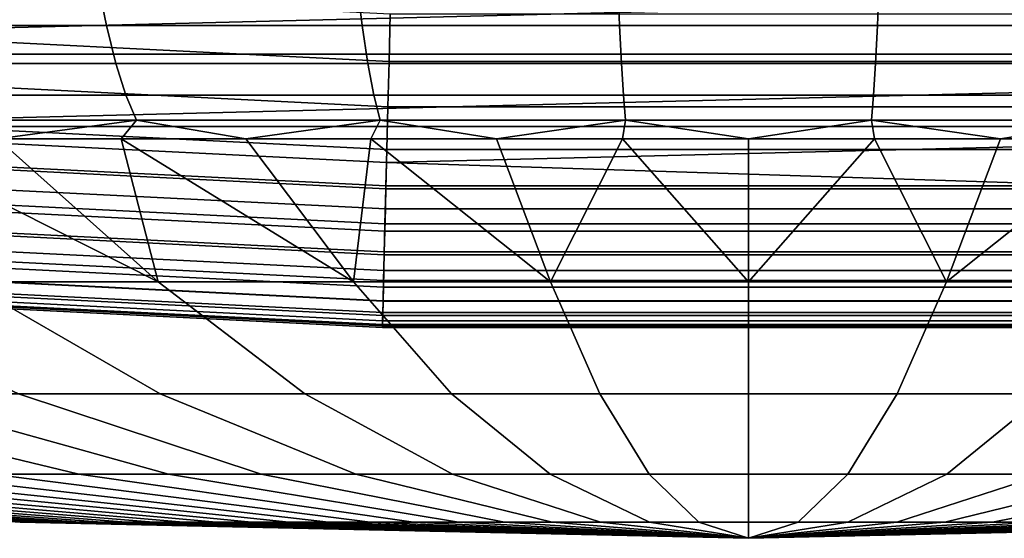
# Model space of a CAD drawing. Header units: metres. Extents: x -28 to 70, y -218 to 28.
# Tile 20 of 256: x -0.883 to 0.31, y -218 to -217.371. Entities that reach past the tile are written whole.
import ezdxf

# ---------------------------------------------------------------- set-up
doc = ezdxf.new("R2010")
doc.units = ezdxf.units.M
doc.layers.add('solid_10_261_432_XXX', color=7, linetype='CONTINUOUS')

msp = doc.modelspace()

# ---------------------------------------------------------------- linework, layer by layer
at = {"layer": 'solid_10_261_432_XXX'}
for points in [[(-3.053659, -217.282288, 235.5), (-2.186681, -217.413239, 235.5), (3.053561, -217.282303, 235.5)], [(-2.186681, -217.413239, 235.5), (2.186583, -217.413254, 235.5), (3.053561, -217.282303, 235.5)], [(-0.435328, -217.421982, 225.532532), (-1.304897, -217.378494, 225.532532), (-1.300577, -217.320953, 225.514542), (-0.433887, -217.364304, 225.514542)], [(-1.098734, -217.325623, 248.889511), (-0.788334, -217.325623, 248.826431), (-0.777654, -217.378433, 248.88974), (-1.083849, -217.378433, 248.951981)], [(-0.788334, -217.325623, 258.173584), (-1.098734, -217.325623, 258.110474), (-1.083849, -217.378433, 258.048035), (-0.777654, -217.378433, 258.11026)], [(-0.788334, -217.325623, 248.826431), (-0.474413, -217.325623, 248.78421), (-0.467986, -217.378433, 248.848099), (-0.777654, -217.378433, 248.88974)], [(-0.474413, -217.325623, 258.21579), (-0.788334, -217.325623, 258.173584), (-0.777654, -217.378433, 258.11026), (-0.467986, -217.378433, 258.151917)], [(-0.474413, -217.325623, 248.78421), (-0.158373, -217.325623, 248.763046), (-0.156228, -217.378433, 248.827225), (-0.467986, -217.378433, 248.848099)], [(-0.158373, -217.325623, 258.236938), (-0.474413, -217.325623, 258.21579), (-0.467986, -217.378433, 258.151917), (-0.156228, -217.378433, 258.17276)], [(-0.158373, -217.325623, 248.763046), (0.158373, -217.325623, 248.763046), (0.156228, -217.378433, 248.827225), (-0.156228, -217.378433, 248.827225)], [(0.158373, -217.325623, 258.236938), (-0.158373, -217.325623, 258.236938), (-0.156228, -217.378433, 258.17276), (0.156228, -217.378433, 258.17276)], [(0.158373, -217.325623, 248.763046), (0.474413, -217.325623, 248.78421), (0.467986, -217.378433, 248.848099), (0.156228, -217.378433, 248.827225)], [(0.474413, -217.325623, 258.21579), (0.158373, -217.325623, 258.236938), (0.156228, -217.378433, 258.17276), (0.467986, -217.378433, 258.151917)], [(0.435328, -217.421982, 225.532532), (-0.435328, -217.421982, 225.532532), (-0.433887, -217.364304, 225.514542), (0.433887, -217.364304, 225.514542)], [(-0.436705, -217.477066, 225.557358), (-1.309023, -217.433441, 225.557358), (-1.304897, -217.378494, 225.532532), (-0.435328, -217.421982, 225.532532)], [(-1.083849, -217.378433, 248.951981), (-0.777654, -217.378433, 248.88974), (-0.76612, -217.424286, 248.958115), (-1.067773, -217.424286, 249.01944)], [(-0.777654, -217.378433, 258.11026), (-1.083849, -217.378433, 258.048035), (-1.067773, -217.424286, 257.98056), (-0.76612, -217.424286, 258.04187)], [(-0.777654, -217.378433, 248.88974), (-0.467986, -217.378433, 248.848099), (-0.461045, -217.424286, 248.917099), (-0.76612, -217.424286, 248.958115)], [(-0.467986, -217.378433, 258.151917), (-0.777654, -217.378433, 258.11026), (-0.76612, -217.424286, 258.04187), (-0.461045, -217.424286, 258.082916)], [(-0.467986, -217.378433, 248.848099), (-0.156228, -217.378433, 248.827225), (-0.153911, -217.424286, 248.89653), (-0.461045, -217.424286, 248.917099)], [(-0.156228, -217.378433, 258.17276), (-0.467986, -217.378433, 258.151917), (-0.461045, -217.424286, 258.082916), (-0.153911, -217.424286, 258.103455)], [(-0.156228, -217.378433, 248.827225), (0.156228, -217.378433, 248.827225), (0.153911, -217.424286, 248.89653), (-0.153911, -217.424286, 248.89653)], [(0.156228, -217.378433, 258.17276), (-0.156228, -217.378433, 258.17276), (-0.153911, -217.424286, 258.103455), (0.153911, -217.424286, 258.103455)], [(0.156228, -217.378433, 248.827225), (0.467986, -217.378433, 248.848099), (0.461045, -217.424286, 248.917099), (0.153911, -217.424286, 248.89653)], [(0.467986, -217.378433, 258.151917), (0.156228, -217.378433, 258.17276), (0.153911, -217.424286, 258.103455), (0.461045, -217.424286, 258.082916)], [(-2.186681, -217.413239, 235.5), (-1.314211, -217.500717, 235.5), (2.186583, -217.413254, 235.5)], [(-1.314211, -217.500717, 235.5), (1.314112, -217.500732, 235.5), (2.186583, -217.413254, 235.5)], [(0.436705, -217.477066, 225.557358), (-0.436705, -217.477066, 225.557358), (-0.435328, -217.421982, 225.532532), (0.435328, -217.421982, 225.532532)], [(-0.437996, -217.528763, 225.588638), (-1.312895, -217.485016, 225.588638), (-1.309023, -217.433441, 225.557358), (-0.436705, -217.477066, 225.557358)], [(-1.067773, -217.424286, 249.01944), (-0.76612, -217.424286, 248.958115), (-0.753856, -217.462708, 249.030823), (-1.050681, -217.462708, 249.091156)], [(-0.76612, -217.424286, 258.04187), (-1.067773, -217.424286, 257.98056), (-1.050681, -217.462708, 257.908844), (-0.753856, -217.462708, 257.969177)], [(-0.76612, -217.424286, 248.958115), (-0.461045, -217.424286, 248.917099), (-0.453665, -217.462708, 248.990448), (-0.753856, -217.462708, 249.030823)], [(-0.461045, -217.424286, 258.082916), (-0.76612, -217.424286, 258.04187), (-0.753856, -217.462708, 257.969177), (-0.453665, -217.462708, 258.009552)], [(-0.461045, -217.424286, 248.917099), (-0.153911, -217.424286, 248.89653), (-0.151447, -217.462708, 248.970215), (-0.453665, -217.462708, 248.990448)], [(-0.153911, -217.424286, 258.103455), (-0.461045, -217.424286, 258.082916), (-0.453665, -217.462708, 258.009552), (-0.151447, -217.462708, 258.029785)], [(-0.153911, -217.424286, 248.89653), (0.153911, -217.424286, 248.89653), (0.151447, -217.462708, 248.970215), (-0.151447, -217.462708, 248.970215)], [(0.153911, -217.424286, 258.103455), (-0.153911, -217.424286, 258.103455), (-0.151447, -217.462708, 258.029785), (0.151447, -217.462708, 258.029785)], [(0.153911, -217.424286, 248.89653), (0.461045, -217.424286, 248.917099), (0.453665, -217.462708, 248.990448), (0.151447, -217.462708, 248.970215)], [(0.461045, -217.424286, 258.082916), (0.153911, -217.424286, 258.103455), (0.151447, -217.462708, 258.029785), (0.453665, -217.462708, 258.009552)], [(-1.050681, -217.462708, 249.091156), (-0.753856, -217.462708, 249.030823), (-0.740996, -217.493271, 249.107071), (-1.032757, -217.493271, 249.166367)], [(-0.753856, -217.462708, 257.969177), (-1.050681, -217.462708, 257.908844), (-1.032757, -217.493271, 257.833618), (-0.740996, -217.493271, 257.892944)], [(-0.753856, -217.462708, 249.030823), (-0.453665, -217.462708, 248.990448), (-0.445926, -217.493271, 249.067383), (-0.740996, -217.493271, 249.107071)], [(-0.453665, -217.462708, 258.009552), (-0.753856, -217.462708, 257.969177), (-0.740996, -217.493271, 257.892944), (-0.445926, -217.493271, 257.932617)], [(-0.453665, -217.462708, 248.990448), (-0.151447, -217.462708, 248.970215), (-0.148863, -217.493271, 249.047501), (-0.445926, -217.493271, 249.067383)], [(-0.151447, -217.462708, 258.029785), (-0.453665, -217.462708, 258.009552), (-0.445926, -217.493271, 257.932617), (-0.148863, -217.493271, 257.952515)], [(-0.151447, -217.462708, 248.970215), (0.151447, -217.462708, 248.970215), (0.148863, -217.493271, 249.047501), (-0.148863, -217.493271, 249.047501)], [(0.151447, -217.462708, 258.029785), (-0.151447, -217.462708, 258.029785), (-0.148863, -217.493271, 257.952515), (0.148863, -217.493271, 257.952515)], [(0.151447, -217.462708, 248.970215), (0.453665, -217.462708, 248.990448), (0.445926, -217.493271, 249.067383), (0.148863, -217.493271, 249.047501)], [(0.453665, -217.462708, 258.009552), (0.151447, -217.462708, 258.029785), (0.148863, -217.493271, 257.952515), (0.445926, -217.493271, 257.932617)], [(0.437996, -217.528763, 225.588638), (-0.437996, -217.528763, 225.588638), (-0.436705, -217.477066, 225.557358), (0.436705, -217.477066, 225.557358)], [(-0.439184, -217.576294, 225.625946), (-1.316456, -217.532425, 225.625946), (-1.312895, -217.485016, 225.588638), (-0.437996, -217.528763, 225.588638)], [(-1.032757, -217.493271, 249.166367), (-0.740996, -217.493271, 249.107071), (-0.909614, -217.515625, 249.220612)], [(-0.740996, -217.493271, 257.892944), (-1.032757, -217.493271, 257.833618), (-0.909614, -217.515625, 257.779388), (-0.759711, -217.515625, 257.808533)], [(-0.740996, -217.493271, 249.107071), (-0.759711, -217.515625, 249.191467), (-0.909614, -217.515625, 249.220612)], [(-0.740996, -217.493271, 249.107071), (-0.608882, -217.515625, 249.167572), (-0.759711, -217.515625, 249.191467)], [(-0.740996, -217.493271, 257.892944), (-0.759711, -217.515625, 257.808533), (-0.608882, -217.515625, 257.832428)], [(-0.740996, -217.493271, 249.107071), (-0.445926, -217.493271, 249.067383), (-0.608882, -217.515625, 249.167572)], [(-0.445926, -217.493271, 257.932617), (-0.740996, -217.493271, 257.892944), (-0.608882, -217.515625, 257.832428), (-0.457312, -217.515625, 257.851044)], [(-0.445926, -217.493271, 249.067383), (-0.457312, -217.515625, 249.148972), (-0.608882, -217.515625, 249.167572)], [(-0.445926, -217.493271, 249.067383), (-0.305185, -217.515625, 249.135651), (-0.457312, -217.515625, 249.148972)], [(-0.445926, -217.493271, 257.932617), (-0.457312, -217.515625, 257.851044), (-0.305185, -217.515625, 257.864349)], [(-0.445926, -217.493271, 249.067383), (-0.148863, -217.493271, 249.047501), (-0.305185, -217.515625, 249.135651)], [(-0.148863, -217.493271, 257.952515), (-0.445926, -217.493271, 257.932617), (-0.305185, -217.515625, 257.864349), (-0.152685, -217.515625, 257.872345)], [(-0.148863, -217.493271, 249.047501), (-0.152685, -217.515625, 249.12767), (-0.305185, -217.515625, 249.135651)], [(-0.148863, -217.493271, 249.047501), (0, -217.515625, 249.125), (-0.152685, -217.515625, 249.12767)], [(-0.148863, -217.493271, 257.952515), (-0.152685, -217.515625, 257.872345), (0, -217.515625, 257.875)], [(-0.148863, -217.493271, 249.047501), (0.148863, -217.493271, 249.047501), (0, -217.515625, 249.125)], [(0.148863, -217.493271, 257.952515), (-0.148863, -217.493271, 257.952515), (0, -217.515625, 257.875)], [(0.148863, -217.493271, 249.047501), (0.152685, -217.515625, 249.12767), (0, -217.515625, 249.125)], [(0.148863, -217.493271, 257.952515), (0, -217.515625, 257.875), (0.152685, -217.515625, 257.872345)], [(0.148863, -217.493271, 249.047501), (0.445926, -217.493271, 249.067383), (0.305185, -217.515625, 249.135651), (0.152685, -217.515625, 249.12767)], [(0.148863, -217.493271, 257.952515), (0.152685, -217.515625, 257.872345), (0.305185, -217.515625, 257.864349)], [(0.445926, -217.493271, 257.932617), (0.148863, -217.493271, 257.952515), (0.305185, -217.515625, 257.864349)], [(0.445926, -217.493271, 249.067383), (0.457312, -217.515625, 249.148972), (0.305185, -217.515625, 249.135651)], [(0.445926, -217.493271, 257.932617), (0.305185, -217.515625, 257.864349), (0.457312, -217.515625, 257.851044)], [(-1.316197, -217.528992, 235.497986), (-0.439098, -217.572845, 235.497986), (-0.438454, -217.544525, 235.5), (-1.314211, -217.500717, 235.5)], [(-1.314211, -217.500717, 235.5), (-0.438454, -217.544525, 235.5), (1.314112, -217.500732, 235.5)], [(0.439098, -217.572845, 235.497986), (0.438354, -217.544525, 235.5), (1.314112, -217.500732, 235.5), (-0.438454, -217.544525, 235.5)], [(-1.205913, -217.515625, 257.705505), (-0.947758, -217.689072, 256.882599), (-0.714713, -217.689072, 256.939392), (-1.058408, -217.515625, 257.745056)], [(-1.058408, -217.515625, 249.254959), (-0.909614, -217.515625, 249.220612), (-0.714713, -217.689072, 250.060608), (-0.947758, -217.689072, 250.117401)], [(-0.909614, -217.515625, 257.779388), (-1.058408, -217.515625, 257.745056), (-0.714713, -217.689072, 256.939392)], [(-0.909614, -217.515625, 249.220612), (-0.759711, -217.515625, 249.191467), (-0.714713, -217.689072, 250.060608)], [(-0.909614, -217.515625, 257.779388), (-0.714713, -217.689072, 256.939392), (-0.478334, -217.689072, 256.980133), (-0.759711, -217.515625, 257.808533)], [(-0.759711, -217.515625, 249.191467), (-0.608882, -217.515625, 249.167572), (-0.478334, -217.689072, 250.019852), (-0.714713, -217.689072, 250.060608)], [(-0.608882, -217.515625, 257.832428), (-0.759711, -217.515625, 257.808533), (-0.478334, -217.689072, 256.980133)], [(-0.608882, -217.515625, 249.167572), (-0.457312, -217.515625, 249.148972), (-0.478334, -217.689072, 250.019852)], [(-0.608882, -217.515625, 257.832428), (-0.478334, -217.689072, 256.980133), (-0.239726, -217.689072, 257.004669), (-0.457312, -217.515625, 257.851044)], [(-0.457312, -217.515625, 249.148972), (-0.305185, -217.515625, 249.135651), (-0.239726, -217.689072, 249.995331), (-0.478334, -217.689072, 250.019852)], [(-0.305185, -217.515625, 257.864349), (-0.457312, -217.515625, 257.851044), (-0.239726, -217.689072, 257.004669)], [(-0.305185, -217.515625, 249.135651), (-0.152685, -217.515625, 249.12767), (-0.239726, -217.689072, 249.995331)], [(-0.305185, -217.515625, 257.864349), (-0.239726, -217.689072, 257.004669), (0, -217.689072, 257.012848), (-0.152685, -217.515625, 257.872345)], [(-0.152685, -217.515625, 249.12767), (0, -217.515625, 249.125), (0, -217.689072, 249.987137), (-0.239726, -217.689072, 249.995331)], [(0, -217.515625, 257.875), (-0.152685, -217.515625, 257.872345), (0, -217.689072, 257.012848)], [(0.305185, -217.515625, 249.135651), (0.239726, -217.689072, 249.995331), (0, -217.689072, 249.987137), (0.152685, -217.515625, 249.12767)], [(0, -217.515625, 249.125), (0.152685, -217.515625, 249.12767), (0, -217.689072, 249.987137)], [(0.152685, -217.515625, 257.872345), (0, -217.515625, 257.875), (0, -217.689072, 257.012848), (0.239726, -217.689072, 257.004669)], [(0.305185, -217.515625, 257.864349), (0.152685, -217.515625, 257.872345), (0.239726, -217.689072, 257.004669)], [(0.608882, -217.515625, 249.167572), (0.478334, -217.689072, 250.019852), (0.239726, -217.689072, 249.995331), (0.457312, -217.515625, 249.148972)], [(0.305185, -217.515625, 249.135651), (0.457312, -217.515625, 249.148972), (0.239726, -217.689072, 249.995331)], [(0.457312, -217.515625, 257.851044), (0.305185, -217.515625, 257.864349), (0.239726, -217.689072, 257.004669), (0.478334, -217.689072, 256.980133)], [(-0.439098, -217.572845, 235.497986), (-1.316197, -217.528992, 235.497986), (-1.318288, -217.556824, 235.491928), (-0.439795, -217.600754, 235.491928)], [(0.439184, -217.576294, 225.625946), (-0.439184, -217.576294, 225.625946), (-0.437996, -217.528763, 225.588638), (0.437996, -217.528763, 225.588638)], [(-0.440251, -217.619003, 225.668716), (-1.319654, -217.575027, 225.668716), (-1.316456, -217.532425, 225.625946), (-0.439184, -217.576294, 225.625946)], [(0.439098, -217.572845, 235.497986), (-0.438454, -217.544525, 235.5), (-0.439098, -217.572845, 235.497986)], [(-0.439795, -217.600754, 235.491928), (-1.318288, -217.556824, 235.491928), (-1.320292, -217.583511, 235.481964), (-0.440464, -217.627518, 235.481964)], [(-0.441181, -217.656219, 225.716309), (-1.322442, -217.612152, 225.716309), (-1.319654, -217.575027, 225.668716), (-0.440251, -217.619003, 225.668716)], [(0.440251, -217.619003, 225.668716), (-0.440251, -217.619003, 225.668716), (-0.439184, -217.576294, 225.625946), (0.439184, -217.576294, 225.625946)], [(0.439098, -217.572845, 235.497986), (-0.439098, -217.572845, 235.497986), (-0.439795, -217.600754, 235.491928), (0.439795, -217.600754, 235.491928)], [(-0.440464, -217.627518, 235.481964), (-1.320292, -217.583511, 235.481964), (-1.322169, -217.608521, 235.468277), (-0.44109, -217.652588, 235.468277)], [(0.439795, -217.600754, 235.491928), (-0.439795, -217.600754, 235.491928), (-0.440464, -217.627518, 235.481964), (0.440464, -217.627518, 235.481949)], [(-0.441961, -217.687439, 225.768066), (-1.32478, -217.64328, 225.768066), (-1.322442, -217.612152, 225.716309), (-0.441181, -217.656219, 225.716309)], [(-0.44109, -217.652588, 235.468277), (-1.322169, -217.608521, 235.468277), (-1.323882, -217.631332, 235.451157), (-0.441661, -217.675446, 235.451157)], [(0.441181, -217.656219, 225.716309), (-0.441181, -217.656219, 225.716309), (-0.440251, -217.619003, 225.668716), (0.440251, -217.619003, 225.668716)], [(-0.441661, -217.675446, 235.451157), (-1.323882, -217.631332, 235.451157), (-1.325394, -217.651474, 235.430969), (-0.442166, -217.695633, 235.430969)], [(0.440464, -217.627518, 235.481949), (-0.440464, -217.627518, 235.481964), (-0.44109, -217.652588, 235.468277), (0.44109, -217.652588, 235.468277)], [(-0.442579, -217.712173, 225.823212), (-1.326633, -217.667969, 225.823212), (-1.32478, -217.64328, 225.768066), (-0.441961, -217.687439, 225.768066)], [(-0.442166, -217.695633, 235.430969), (-1.325394, -217.651474, 235.430969), (-1.326676, -217.668533, 235.408096), (-0.442593, -217.712738, 235.408096)], [(0.441961, -217.687439, 225.768066), (-0.441961, -217.687439, 225.768066), (-0.441181, -217.656219, 225.716309), (0.441181, -217.656219, 225.716309)], [(0.44109, -217.652588, 235.468277), (-0.44109, -217.652588, 235.468277), (-0.441661, -217.675446, 235.451157), (0.441661, -217.675446, 235.451157)], [(-0.443027, -217.730087, 225.880936), (-1.327974, -217.685822, 225.880936), (-1.326633, -217.667969, 225.823212), (-0.442579, -217.712173, 225.823212)], [(-0.442593, -217.712738, 235.408096), (-1.326676, -217.668533, 235.408096), (-1.3277, -217.682175, 235.383026), (-0.442935, -217.726425, 235.383026)], [(-0.442935, -217.726425, 235.383026), (-1.3277, -217.682175, 235.383026), (-1.328447, -217.692123, 235.356247), (-0.443184, -217.736389, 235.356247)], [(0.441661, -217.675446, 235.451157), (-0.441661, -217.675446, 235.451157), (-0.442166, -217.695633, 235.430969), (0.442166, -217.695633, 235.430954)], [(-1.328784, -217.696609, 225.940384), (-0.443297, -217.740891, 225.940384), (-0.443386, -217.744461, 226), (-1.329051, -217.70018, 226)], [(-0.443184, -217.736389, 235.356247), (-1.328447, -217.692123, 235.356247), (-1.3289, -217.698166, 235.328339), (-0.443336, -217.742447, 235.328339)], [(-0.443297, -217.740891, 225.940384), (-1.328784, -217.696609, 225.940384), (-1.327974, -217.685822, 225.880936), (-0.443027, -217.730087, 225.880936)], [(-1.176386, -217.689072, 250.189972), (-0.947758, -217.689072, 250.117401), (-0.71238, -217.824936, 250.957489), (-0.884227, -217.824936, 251.012024)], [(-0.947758, -217.689072, 256.882599), (-1.176386, -217.689072, 256.810028), (-0.884227, -217.824936, 255.987976), (-0.71238, -217.824936, 256.042511)], [(-0.947758, -217.689072, 250.117401), (-0.714713, -217.689072, 250.060608), (-0.537212, -217.824936, 250.914795), (-0.71238, -217.824936, 250.957489)], [(-0.714713, -217.689072, 256.939392), (-0.947758, -217.689072, 256.882599), (-0.71238, -217.824936, 256.042511), (-0.537212, -217.824936, 256.085205)], [(-0.714713, -217.689072, 250.060608), (-0.478334, -217.689072, 250.019852), (-0.359539, -217.824936, 250.884155), (-0.537212, -217.824936, 250.914795)], [(-0.478334, -217.689072, 256.980133), (-0.714713, -217.689072, 256.939392), (-0.537212, -217.824936, 256.085205), (-0.359539, -217.824936, 256.115845)], [(-0.478334, -217.689072, 250.019852), (-0.239726, -217.689072, 249.995331), (-0.180189, -217.824936, 250.865723), (-0.359539, -217.824936, 250.884155)], [(-0.239726, -217.689072, 257.004669), (-0.478334, -217.689072, 256.980133), (-0.359539, -217.824936, 256.115845), (-0.180189, -217.824936, 256.134277)], [(0.442166, -217.695633, 235.430954), (-0.442166, -217.695633, 235.430969), (-0.442593, -217.712738, 235.408096), (0.442593, -217.712753, 235.408096)], [(0.442579, -217.712173, 225.823212), (-0.442579, -217.712173, 225.823212), (-0.441961, -217.687439, 225.768066), (0.441961, -217.687439, 225.768066)], [(-0.239726, -217.689072, 249.995331), (0, -217.689072, 249.987137), (0, -217.824936, 250.859573), (-0.180189, -217.824936, 250.865723)], [(0, -217.689072, 257.012848), (-0.239726, -217.689072, 257.004669), (-0.180189, -217.824936, 256.134277), (0, -217.824936, 256.140442)], [(0, -217.689072, 249.987137), (0.239726, -217.689072, 249.995331), (0.180189, -217.824936, 250.865723), (0, -217.824936, 250.859573)], [(0.239726, -217.689072, 257.004669), (0, -217.689072, 257.012848), (0, -217.824936, 256.140442), (0.180189, -217.824936, 256.134277)], [(0.239726, -217.689072, 249.995331), (0.478334, -217.689072, 250.019852), (0.359539, -217.824936, 250.884155), (0.180189, -217.824936, 250.865723)], [(0.478334, -217.689072, 256.980133), (0.239726, -217.689072, 257.004669), (0.180189, -217.824936, 256.134277), (0.359539, -217.824936, 256.115845)], [(-0.443336, -217.742447, 235.328339), (-1.3289, -217.698166, 235.328339), (-1.329051, -217.70018, 235.300003), (-0.443386, -217.744461, 235.300003)], [(-0.443386, -217.744461, 235.300003), (-1.329051, -217.70018, 235.300003), (-1.329051, -217.70018, 226), (-0.443386, -217.744461, 226)], [(0.443027, -217.730087, 225.880936), (-0.443027, -217.730087, 225.880936), (-0.442579, -217.712173, 225.823212), (0.442579, -217.712173, 225.823212)], [(0.442593, -217.712753, 235.408096), (-0.442593, -217.712738, 235.408096), (-0.442935, -217.726425, 235.383026), (0.442935, -217.726425, 235.383011)], [(0.443297, -217.740891, 225.940384), (-0.443297, -217.740891, 225.940384), (-0.443027, -217.730087, 225.880936), (0.443027, -217.730087, 225.880936)], [(0.442935, -217.726425, 235.383011), (-0.442935, -217.726425, 235.383026), (-0.443184, -217.736389, 235.356247), (0.443184, -217.736389, 235.356247)], [(-0.443297, -217.740891, 225.940384), (0.443297, -217.740891, 225.940384), (0.443386, -217.744461, 226), (-0.443386, -217.744461, 226)], [(0.443336, -217.742447, 235.328339), (-0.443336, -217.742447, 235.328339), (-0.443386, -217.744461, 235.300003), (0.443386, -217.744461, 235.300003)], [(0.443386, -217.744461, 235.300003), (-0.443386, -217.744461, 235.300003), (-0.443386, -217.744461, 226), (0.443386, -217.744461, 226)], [(0.443184, -217.736389, 235.356247), (-0.443184, -217.736389, 235.356247), (-0.443336, -217.742447, 235.328339), (0.443336, -217.742447, 235.328339)], [(-1.371926, -217.824936, 251.243958), (-1.214771, -217.824936, 251.155594), (-0.811029, -217.92215, 251.934784), (-0.915953, -217.92215, 251.993774)], [(-1.214771, -217.824936, 255.844406), (-1.371926, -217.824936, 255.756042), (-0.915953, -217.92215, 255.006226), (-0.811029, -217.92215, 255.065216)], [(-1.214771, -217.824936, 251.155594), (-1.051951, -217.824936, 251.078171), (-0.702324, -217.92215, 251.883087), (-0.811029, -217.92215, 251.934784)], [(-1.051951, -217.824936, 255.921829), (-1.214771, -217.824936, 255.844406), (-0.811029, -217.92215, 255.065216), (-0.702324, -217.92215, 255.116913)], [(-1.051951, -217.824936, 251.078171), (-0.884227, -217.824936, 251.012024), (-0.590345, -217.92215, 251.838928), (-0.702324, -217.92215, 251.883087)], [(-0.884227, -217.824936, 255.987976), (-1.051951, -217.824936, 255.921829), (-0.702324, -217.92215, 255.116913), (-0.590345, -217.92215, 255.161072)], [(-0.884227, -217.824936, 251.012024), (-0.71238, -217.824936, 250.957489), (-0.475613, -217.92215, 251.802521), (-0.590345, -217.92215, 251.838928)], [(-0.71238, -217.824936, 256.042511), (-0.884227, -217.824936, 255.987976), (-0.590345, -217.92215, 255.161072), (-0.475613, -217.92215, 255.197479)], [(-0.71238, -217.824936, 250.957489), (-0.537212, -217.824936, 250.914795), (-0.358664, -217.92215, 251.774017), (-0.475613, -217.92215, 251.802521)], [(-0.537212, -217.824936, 256.085205), (-0.71238, -217.824936, 256.042511), (-0.475613, -217.92215, 255.197479), (-0.358664, -217.92215, 255.225983)], [(-0.537212, -217.824936, 250.914795), (-0.359539, -217.824936, 250.884155), (-0.240042, -217.92215, 251.753555), (-0.358664, -217.92215, 251.774017)], [(-0.359539, -217.824936, 256.115845), (-0.537212, -217.824936, 256.085205), (-0.358664, -217.92215, 255.225983), (-0.240042, -217.92215, 255.246445)], [(-0.359539, -217.824936, 250.884155), (-0.180189, -217.824936, 250.865723), (-0.120302, -217.92215, 251.741257), (-0.240042, -217.92215, 251.753555)], [(-0.180189, -217.824936, 256.134277), (-0.359539, -217.824936, 256.115845), (-0.240042, -217.92215, 255.246445), (-0.120302, -217.92215, 255.258743)], [(-0.180189, -217.824936, 250.865723), (0, -217.824936, 250.859573), (0, -217.92215, 251.737137), (-0.120302, -217.92215, 251.741257)], [(0, -217.824936, 256.140442), (-0.180189, -217.824936, 256.134277), (-0.120302, -217.92215, 255.258743), (0, -217.92215, 255.262863)], [(0, -217.824936, 250.859573), (0.180189, -217.824936, 250.865723), (0.120302, -217.92215, 251.741257), (0, -217.92215, 251.737137)], [(0.180189, -217.824936, 256.134277), (0, -217.824936, 256.140442), (0, -217.92215, 255.262863), (0.120302, -217.92215, 255.258743)], [(0.180189, -217.824936, 250.865723), (0.359539, -217.824936, 250.884155), (0.240042, -217.92215, 251.753555), (0.120302, -217.92215, 251.741257)], [(0.359539, -217.824936, 256.115845), (0.180189, -217.824936, 256.134277), (0.120302, -217.92215, 255.258743), (0.240042, -217.92215, 255.246445)], [(0.359539, -217.824936, 250.884155), (0.537212, -217.824936, 250.914795), (0.358664, -217.92215, 251.774017), (0.240042, -217.92215, 251.753555)], [(0.537212, -217.824936, 256.085205), (0.359539, -217.824936, 256.115845), (0.240042, -217.92215, 255.246445), (0.358664, -217.92215, 255.225983)], [(-1.762858, -217.92215, 253.5), (-1.758748, -217.92215, 253.3797), (-0.879791, -217.980545, 253.439819), (-0.881847, -217.980545, 253.5)], [(-1.758748, -217.92215, 253.6203), (-1.762858, -217.92215, 253.5), (-0.881847, -217.980545, 253.5), (-0.879791, -217.980545, 253.560181)], [(-1.758748, -217.92215, 253.3797), (-1.746438, -217.92215, 253.259964), (-0.873634, -217.980545, 253.379929), (-0.879791, -217.980545, 253.439819)], [(-1.746438, -217.92215, 253.740036), (-1.758748, -217.92215, 253.6203), (-0.879791, -217.980545, 253.560181), (-0.873634, -217.980545, 253.620071)], [(-1.746438, -217.92215, 253.259964), (-1.725986, -217.92215, 253.141342), (-0.863402, -217.980545, 253.320587), (-0.873634, -217.980545, 253.379929)], [(-1.725986, -217.92215, 253.858658), (-1.746438, -217.92215, 253.740036), (-0.873634, -217.980545, 253.620071), (-0.863402, -217.980545, 253.679413)], [(-1.725986, -217.92215, 253.141342), (-1.697486, -217.92215, 253.024384), (-0.849146, -217.980545, 253.262085), (-0.863402, -217.980545, 253.320587)], [(-1.697486, -217.92215, 253.975616), (-1.725986, -217.92215, 253.858658), (-0.863402, -217.980545, 253.679413), (-0.849146, -217.980545, 253.737915)], [(-1.697486, -217.92215, 253.024384), (-1.661072, -217.92215, 252.909653), (-0.83093, -217.980545, 253.204681), (-0.849146, -217.980545, 253.262085)], [(-1.661072, -217.92215, 254.090347), (-1.697486, -217.92215, 253.975616), (-0.849146, -217.980545, 253.737915), (-0.83093, -217.980545, 253.795319)], [(-1.661072, -217.92215, 252.909653), (-1.616913, -217.92215, 252.797668), (-0.80884, -217.980545, 253.148666), (-0.83093, -217.980545, 253.204681)], [(-1.616913, -217.92215, 254.202332), (-1.661072, -217.92215, 254.090347), (-0.83093, -217.980545, 253.795319), (-0.80884, -217.980545, 253.851334)], [(-1.616913, -217.92215, 252.797668), (-1.565215, -217.92215, 252.688965), (-0.782979, -217.980545, 253.094299), (-0.80884, -217.980545, 253.148666)], [(-1.565215, -217.92215, 254.311035), (-1.616913, -217.92215, 254.202332), (-0.80884, -217.980545, 253.851334), (-0.782979, -217.980545, 253.905701)], [(-1.565215, -217.92215, 252.688965), (-1.50622, -217.92215, 252.584045), (-0.753467, -217.980545, 253.041809), (-0.782979, -217.980545, 253.094299)], [(-1.50622, -217.92215, 254.415955), (-1.565215, -217.92215, 254.311035), (-0.782979, -217.980545, 253.905701), (-0.753467, -217.980545, 253.958191)], [(-1.50622, -217.92215, 252.584045), (-1.440202, -217.92215, 252.483398), (-0.720442, -217.980545, 252.991455), (-0.753467, -217.980545, 253.041809)], [(-1.440202, -217.92215, 254.516602), (-1.50622, -217.92215, 254.415955), (-0.753467, -217.980545, 253.958191), (-0.720442, -217.980545, 254.008545)], [(-1.440202, -217.92215, 252.483398), (-1.367468, -217.92215, 252.387482), (-0.684059, -217.980545, 252.943481), (-0.720442, -217.980545, 252.991455)], [(-1.367468, -217.92215, 254.612518), (-1.440202, -217.92215, 254.516602), (-0.720442, -217.980545, 254.008545), (-0.684059, -217.980545, 254.056519)], [(-1.367468, -217.92215, 252.387482), (-1.28836, -217.92215, 252.296753), (-0.644486, -217.980545, 252.898087), (-0.684059, -217.980545, 252.943481)], [(-1.28836, -217.92215, 254.703247), (-1.367468, -217.92215, 254.612518), (-0.684059, -217.980545, 254.056519), (-0.644486, -217.980545, 254.101913)], [(-1.28836, -217.92215, 252.296753), (-1.203244, -217.92215, 252.211639), (-0.601907, -217.980545, 252.855515), (-0.644486, -217.980545, 252.898087)], [(-1.203244, -217.92215, 254.788361), (-1.28836, -217.92215, 254.703247), (-0.644486, -217.980545, 254.101913), (-0.601907, -217.980545, 254.144485)], [(-1.203244, -217.92215, 252.211639), (-1.112518, -217.92215, 252.132538), (-0.556523, -217.980545, 252.815948), (-0.601907, -217.980545, 252.855515)], [(-1.112518, -217.92215, 254.867462), (-1.203244, -217.92215, 254.788361), (-0.601907, -217.980545, 254.144485), (-0.556523, -217.980545, 254.184052)], [(-1.112518, -217.92215, 252.132538), (-1.016605, -217.92215, 252.059799), (-0.508544, -217.980545, 252.779556), (-0.556523, -217.980545, 252.815948)], [(-1.016605, -217.92215, 254.940201), (-1.112518, -217.92215, 254.867462), (-0.556523, -217.980545, 254.184052), (-0.508544, -217.980545, 254.220444)], [(-1.016605, -217.92215, 252.059799), (-0.915953, -217.92215, 251.993774), (-0.458194, -217.980545, 252.746536), (-0.508544, -217.980545, 252.779556)], [(-0.915953, -217.92215, 255.006226), (-1.016605, -217.92215, 254.940201), (-0.508544, -217.980545, 254.220444), (-0.458194, -217.980545, 254.253464)], [(-0.915953, -217.92215, 251.993774), (-0.811029, -217.92215, 251.934784), (-0.405707, -217.980545, 252.717026), (-0.458194, -217.980545, 252.746536)], [(-0.811029, -217.92215, 255.065216), (-0.915953, -217.92215, 255.006226), (-0.458194, -217.980545, 254.253464), (-0.405707, -217.980545, 254.282974)], [(-0.811029, -217.92215, 251.934784), (-0.702324, -217.92215, 251.883087), (-0.351329, -217.980545, 252.691162), (-0.405707, -217.980545, 252.717026)], [(-0.702324, -217.92215, 255.116913), (-0.811029, -217.92215, 255.065216), (-0.405707, -217.980545, 254.282974), (-0.351329, -217.980545, 254.308838)], [(-0.702324, -217.92215, 251.883087), (-0.590345, -217.92215, 251.838928), (-0.295313, -217.980545, 252.669067), (-0.351329, -217.980545, 252.691162)], [(-0.590345, -217.92215, 255.161072), (-0.702324, -217.92215, 255.116913), (-0.351329, -217.980545, 254.308838), (-0.295313, -217.980545, 254.330933)], [(-0.590345, -217.92215, 251.838928), (-0.475613, -217.92215, 251.802521), (-0.237919, -217.980545, 252.650848), (-0.295313, -217.980545, 252.669067)], [(-0.475613, -217.92215, 255.197479), (-0.590345, -217.92215, 255.161072), (-0.295313, -217.980545, 254.330933), (-0.237919, -217.980545, 254.349152)], [(-0.475613, -217.92215, 251.802521), (-0.358664, -217.92215, 251.774017), (-0.179417, -217.980545, 252.636597), (-0.237919, -217.980545, 252.650848)], [(-0.358664, -217.92215, 255.225983), (-0.475613, -217.92215, 255.197479), (-0.237919, -217.980545, 254.349152), (-0.179417, -217.980545, 254.363403)], [(-0.358664, -217.92215, 251.774017), (-0.240042, -217.92215, 251.753555), (-0.120078, -217.980545, 252.626373), (-0.179417, -217.980545, 252.636597)], [(-0.240042, -217.92215, 255.246445), (-0.358664, -217.92215, 255.225983), (-0.179417, -217.980545, 254.363403), (-0.120078, -217.980545, 254.373627)], [(-0.240042, -217.92215, 251.753555), (-0.120302, -217.92215, 251.741257), (-0.060179, -217.980545, 252.620209), (-0.120078, -217.980545, 252.626373)], [(-0.120302, -217.92215, 255.258743), (-0.240042, -217.92215, 255.246445), (-0.120078, -217.980545, 254.373627), (-0.060179, -217.980545, 254.379791)], [(-0.120302, -217.92215, 251.741257), (0, -217.92215, 251.737137), (0, -217.980545, 252.618149), (-0.060179, -217.980545, 252.620209)], [(0, -217.92215, 255.262863), (-0.120302, -217.92215, 255.258743), (-0.060179, -217.980545, 254.379791), (0, -217.980545, 254.381851)], [(0, -217.92215, 251.737137), (0.120302, -217.92215, 251.741257), (0.060179, -217.980545, 252.620209), (0, -217.980545, 252.618149)], [(0.120302, -217.92215, 255.258743), (0, -217.92215, 255.262863), (0, -217.980545, 254.381851), (0.060179, -217.980545, 254.379791)], [(0.120302, -217.92215, 251.741257), (0.240042, -217.92215, 251.753555), (0.120078, -217.980545, 252.626373), (0.060179, -217.980545, 252.620209)], [(0.240042, -217.92215, 255.246445), (0.120302, -217.92215, 255.258743), (0.060179, -217.980545, 254.379791), (0.120078, -217.980545, 254.373627)], [(0.240042, -217.92215, 251.753555), (0.358664, -217.92215, 251.774017), (0.179417, -217.980545, 252.636597), (0.120078, -217.980545, 252.626373)], [(0.358664, -217.92215, 255.225983), (0.240042, -217.92215, 255.246445), (0.120078, -217.980545, 254.373627), (0.179417, -217.980545, 254.363403)], [(0.358664, -217.92215, 251.774017), (0.475613, -217.92215, 251.802521), (0.237919, -217.980545, 252.650848), (0.179417, -217.980545, 252.636597)], [(0.475613, -217.92215, 255.197479), (0.358664, -217.92215, 255.225983), (0.179417, -217.980545, 254.363403), (0.237919, -217.980545, 254.349152)], [(0.475613, -217.92215, 251.802521), (0.590345, -217.92215, 251.838928), (0.295313, -217.980545, 252.669067), (0.237919, -217.980545, 252.650848)], [(0.590345, -217.92215, 255.161072), (0.475613, -217.92215, 255.197479), (0.237919, -217.980545, 254.349152), (0.295313, -217.980545, 254.330933)], [(0.590345, -217.92215, 251.838928), (0.702324, -217.92215, 251.883087), (0.351329, -217.980545, 252.691162), (0.295313, -217.980545, 252.669067)], [(0.702324, -217.92215, 255.116913), (0.590345, -217.92215, 255.161072), (0.295313, -217.980545, 254.330933), (0.351329, -217.980545, 254.308838)], [(-0.881847, -217.980545, 253.5), (-0.879791, -217.980545, 253.439819), (0, -218, 253.5)], [(-0.879791, -217.980545, 253.560181), (-0.881847, -217.980545, 253.5), (0, -218, 253.5)], [(-0.879791, -217.980545, 253.439819), (-0.873634, -217.980545, 253.379929), (0, -218, 253.5)], [(-0.873634, -217.980545, 253.620071), (-0.879791, -217.980545, 253.560181), (0, -218, 253.5)], [(-0.873634, -217.980545, 253.379929), (-0.863402, -217.980545, 253.320587), (0, -218, 253.5)], [(-0.863402, -217.980545, 253.679413), (-0.873634, -217.980545, 253.620071), (0, -218, 253.5)], [(-0.863402, -217.980545, 253.320587), (-0.849146, -217.980545, 253.262085), (0, -218, 253.5)], [(-0.849146, -217.980545, 253.737915), (-0.863402, -217.980545, 253.679413), (0, -218, 253.5)], [(-0.849146, -217.980545, 253.262085), (-0.83093, -217.980545, 253.204681), (0, -218, 253.5)], [(-0.83093, -217.980545, 253.795319), (-0.849146, -217.980545, 253.737915), (0, -218, 253.5)], [(-0.83093, -217.980545, 253.204681), (-0.80884, -217.980545, 253.148666), (0, -218, 253.5)], [(-0.80884, -217.980545, 253.851334), (-0.83093, -217.980545, 253.795319), (0, -218, 253.5)], [(-0.80884, -217.980545, 253.148666), (-0.782979, -217.980545, 253.094299), (0, -218, 253.5)], [(-0.782979, -217.980545, 253.905701), (-0.80884, -217.980545, 253.851334), (0, -218, 253.5)], [(-0.782979, -217.980545, 253.094299), (-0.753467, -217.980545, 253.041809), (0, -218, 253.5)], [(-0.753467, -217.980545, 253.958191), (-0.782979, -217.980545, 253.905701), (0, -218, 253.5)], [(-0.753467, -217.980545, 253.041809), (-0.720442, -217.980545, 252.991455), (0, -218, 253.5)], [(-0.720442, -217.980545, 254.008545), (-0.753467, -217.980545, 253.958191), (0, -218, 253.5)], [(-0.720442, -217.980545, 252.991455), (-0.684059, -217.980545, 252.943481), (0, -218, 253.5)], [(-0.684059, -217.980545, 254.056519), (-0.720442, -217.980545, 254.008545), (0, -218, 253.5)], [(-0.684059, -217.980545, 252.943481), (-0.644486, -217.980545, 252.898087), (0, -218, 253.5)], [(-0.644486, -217.980545, 254.101913), (-0.684059, -217.980545, 254.056519), (0, -218, 253.5)], [(-0.644486, -217.980545, 252.898087), (-0.601907, -217.980545, 252.855515), (0, -218, 253.5)], [(-0.601907, -217.980545, 254.144485), (-0.644486, -217.980545, 254.101913), (0, -218, 253.5)], [(-0.601907, -217.980545, 252.855515), (-0.556523, -217.980545, 252.815948), (0, -218, 253.5)], [(-0.556523, -217.980545, 254.184052), (-0.601907, -217.980545, 254.144485), (0, -218, 253.5)], [(-0.556523, -217.980545, 252.815948), (-0.508544, -217.980545, 252.779556), (0, -218, 253.5)], [(-0.508544, -217.980545, 254.220444), (-0.556523, -217.980545, 254.184052), (0, -218, 253.5)], [(-0.508544, -217.980545, 252.779556), (-0.458194, -217.980545, 252.746536), (0, -218, 253.5)], [(-0.458194, -217.980545, 254.253464), (-0.508544, -217.980545, 254.220444), (0, -218, 253.5)], [(-0.458194, -217.980545, 252.746536), (-0.405707, -217.980545, 252.717026), (0, -218, 253.5)], [(-0.405707, -217.980545, 254.282974), (-0.458194, -217.980545, 254.253464), (0, -218, 253.5)], [(-0.405707, -217.980545, 252.717026), (-0.351329, -217.980545, 252.691162), (0, -218, 253.5)], [(-0.351329, -217.980545, 254.308838), (-0.405707, -217.980545, 254.282974), (0, -218, 253.5)], [(-0.351329, -217.980545, 252.691162), (-0.295313, -217.980545, 252.669067), (0, -218, 253.5)], [(-0.295313, -217.980545, 254.330933), (-0.351329, -217.980545, 254.308838), (0, -218, 253.5)], [(-0.295313, -217.980545, 252.669067), (-0.237919, -217.980545, 252.650848), (0, -218, 253.5)], [(-0.237919, -217.980545, 254.349152), (-0.295313, -217.980545, 254.330933), (0, -218, 253.5)], [(-0.237919, -217.980545, 252.650848), (-0.179417, -217.980545, 252.636597), (0, -218, 253.5)], [(-0.179417, -217.980545, 254.363403), (-0.237919, -217.980545, 254.349152), (0, -218, 253.5)], [(-0.179417, -217.980545, 252.636597), (-0.120078, -217.980545, 252.626373), (0, -218, 253.5)], [(-0.120078, -217.980545, 254.373627), (-0.179417, -217.980545, 254.363403), (0, -218, 253.5)], [(-0.120078, -217.980545, 252.626373), (-0.060179, -217.980545, 252.620209), (0, -218, 253.5)], [(-0.060179, -217.980545, 254.379791), (-0.120078, -217.980545, 254.373627), (0, -218, 253.5)], [(-0.060179, -217.980545, 252.620209), (0, -217.980545, 252.618149), (0, -218, 253.5)], [(0, -217.980545, 254.381851), (-0.060179, -217.980545, 254.379791), (0, -218, 253.5)], [(0.879791, -217.980545, 253.439819), (0.881847, -217.980545, 253.5), (0, -218, 253.5)], [(0.879791, -217.980545, 253.560181), (0, -218, 253.5), (0.881847, -217.980545, 253.5)], [(0.873634, -217.980545, 253.379929), (0.879791, -217.980545, 253.439819), (0, -218, 253.5)], [(0.863402, -217.980545, 253.320587), (0.873634, -217.980545, 253.379929), (0, -218, 253.5)], [(0.849146, -217.980545, 253.262085), (0.863402, -217.980545, 253.320587), (0, -218, 253.5)], [(0.83093, -217.980545, 253.204681), (0.849146, -217.980545, 253.262085), (0, -218, 253.5)], [(0.80884, -217.980545, 253.148666), (0.83093, -217.980545, 253.204681), (0, -218, 253.5)], [(0.782979, -217.980545, 253.094299), (0.80884, -217.980545, 253.148666), (0, -218, 253.5)], [(0.753467, -217.980545, 253.041809), (0.782979, -217.980545, 253.094299), (0, -218, 253.5)], [(0.720442, -217.980545, 252.991455), (0.753467, -217.980545, 253.041809), (0, -218, 253.5)], [(0.684059, -217.980545, 252.943481), (0.720442, -217.980545, 252.991455), (0, -218, 253.5)], [(0.644486, -217.980545, 252.898087), (0.684059, -217.980545, 252.943481), (0, -218, 253.5)], [(0.601907, -217.980545, 252.855515), (0.644486, -217.980545, 252.898087), (0, -218, 253.5)], [(0.556523, -217.980545, 252.815948), (0.601907, -217.980545, 252.855515), (0, -218, 253.5)], [(0.508544, -217.980545, 252.779556), (0.556523, -217.980545, 252.815948), (0, -218, 253.5)], [(0.458194, -217.980545, 252.746536), (0.508544, -217.980545, 252.779556), (0, -218, 253.5)], [(0.405707, -217.980545, 252.717026), (0.458194, -217.980545, 252.746536), (0, -218, 253.5)], [(0.351329, -217.980545, 252.691162), (0.405707, -217.980545, 252.717026), (0, -218, 253.5)], [(0.295313, -217.980545, 252.669067), (0.351329, -217.980545, 252.691162), (0, -218, 253.5)], [(0.237919, -217.980545, 252.650848), (0.295313, -217.980545, 252.669067), (0, -218, 253.5)], [(0.179417, -217.980545, 252.636597), (0.237919, -217.980545, 252.650848), (0, -218, 253.5)], [(0.120078, -217.980545, 252.626373), (0.179417, -217.980545, 252.636597), (0, -218, 253.5)], [(0.060179, -217.980545, 252.620209), (0.120078, -217.980545, 252.626373), (0, -218, 253.5)], [(0, -217.980545, 252.618149), (0.060179, -217.980545, 252.620209), (0, -218, 253.5)], [(0.060179, -217.980545, 254.379791), (0, -217.980545, 254.381851), (0, -218, 253.5)], [(0.120078, -217.980545, 254.373627), (0.060179, -217.980545, 254.379791), (0, -218, 253.5)], [(0.179417, -217.980545, 254.363403), (0.120078, -217.980545, 254.373627), (0, -218, 253.5)], [(0.237919, -217.980545, 254.349152), (0.179417, -217.980545, 254.363403), (0, -218, 253.5)], [(0.295313, -217.980545, 254.330933), (0.237919, -217.980545, 254.349152), (0, -218, 253.5)], [(0.351329, -217.980545, 254.308838), (0.295313, -217.980545, 254.330933), (0, -218, 253.5)], [(0.405707, -217.980545, 254.282974), (0.351329, -217.980545, 254.308838), (0, -218, 253.5)], [(0.458194, -217.980545, 254.253464), (0.405707, -217.980545, 254.282974), (0, -218, 253.5)], [(0.508544, -217.980545, 254.220444), (0.458194, -217.980545, 254.253464), (0, -218, 253.5)], [(0.556523, -217.980545, 254.184052), (0.508544, -217.980545, 254.220444), (0, -218, 253.5)], [(0.601907, -217.980545, 254.144485), (0.556523, -217.980545, 254.184052), (0, -218, 253.5)], [(0.644486, -217.980545, 254.101913), (0.601907, -217.980545, 254.144485), (0, -218, 253.5)], [(0.684059, -217.980545, 254.056519), (0.644486, -217.980545, 254.101913), (0, -218, 253.5)], [(0.720442, -217.980545, 254.008545), (0.684059, -217.980545, 254.056519), (0, -218, 253.5)], [(0.753467, -217.980545, 253.958191), (0.720442, -217.980545, 254.008545), (0, -218, 253.5)], [(0.782979, -217.980545, 253.905701), (0.753467, -217.980545, 253.958191), (0, -218, 253.5)], [(0.80884, -217.980545, 253.851334), (0.782979, -217.980545, 253.905701), (0, -218, 253.5)], [(0.83093, -217.980545, 253.795319), (0.80884, -217.980545, 253.851334), (0, -218, 253.5)], [(0.849146, -217.980545, 253.737915), (0.83093, -217.980545, 253.795319), (0, -218, 253.5)], [(0.863402, -217.980545, 253.679413), (0.849146, -217.980545, 253.737915), (0, -218, 253.5)], [(0.873634, -217.980545, 253.620071), (0.863402, -217.980545, 253.679413), (0, -218, 253.5)], [(0.879791, -217.980545, 253.560181), (0.873634, -217.980545, 253.620071), (0, -218, 253.5)]]:
    msp.add_3dface(points, dxfattribs=at)

doc.saveas('drawing.dxf')
